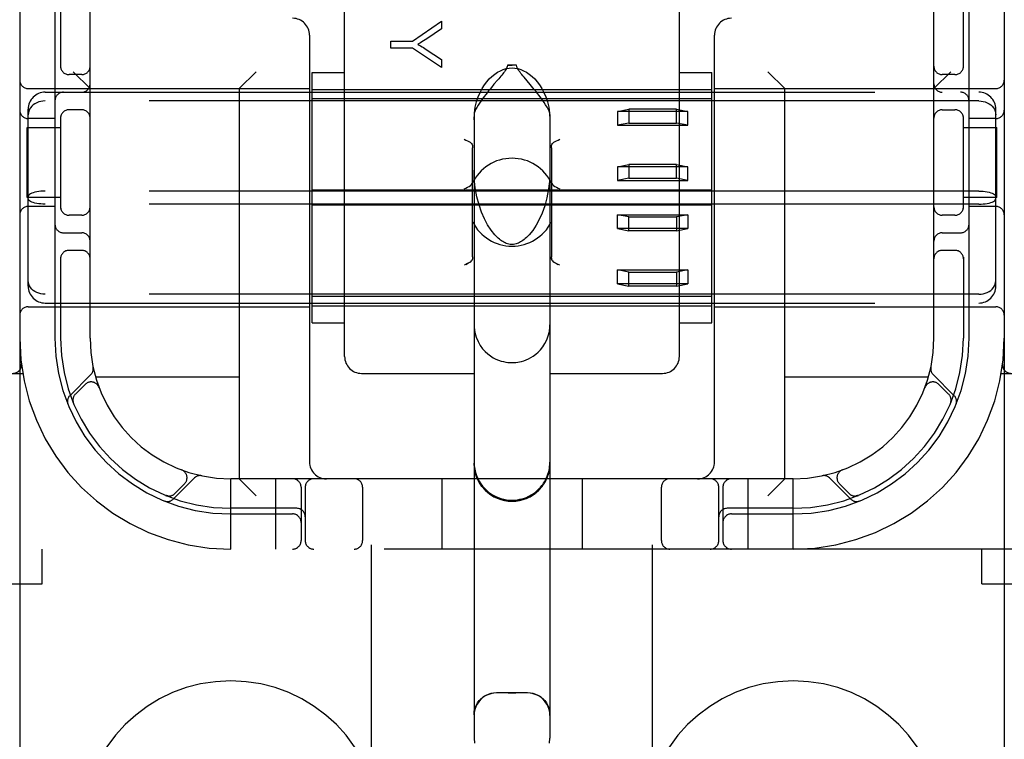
# Model space of a CAD drawing. Header units: inches. Extents: x 0 to 268, y 0 to 174.
# Tile 16 of 79: x 88.14 to 89.89, y 86.42 to 87.7. Entities that reach past the tile are written whole.
import ezdxf

# ---------------------------------------------------------------- set-up
doc = ezdxf.new("R2010")
doc.units = ezdxf.units.IN
doc.header["$LTSCALE"] = 14.749625
doc.header["$MEASUREMENT"] = 0
doc.linetypes.add('HIDDEN', pattern=[0.2, 0.1, -0.1])
doc.layers.add('DEFAULT_2', color=8, linetype='HIDDEN')

msp = doc.modelspace()

# ---------------------------------------------------------------- linework, layer by layer
at = {"layer": 'DEFAULT_2', "color": 8, "linetype": 'HIDDEN'}
for p, q in [((88.7679, 85.2913), (88.7679, 90.7918)), ((89.2679, 85.2913), (89.2679, 90.7918)), ((88.1429, 90.7584), (88.1429, 85.7584)), ((89.8929, 90.7584), (89.8929, 85.7584)), ((88.2679, 87.1334), (88.2679, 89.3834)), ((89.7679, 87.1334), (89.7679, 89.3834)), ((88.7204, 87.101), (88.7204, 87.7831)), ((89.3154, 87.101), (89.3154, 87.7831)), ((88.2054, 87.7434), (88.2054, 87.1334)), ((88.2154, 87.7434), (88.2154, 87.6142)), ((89.8204, 87.6142), (89.8204, 87.7434)), ((89.8304, 87.1334), (89.8304, 87.7434)), ((88.8408, 87.6614), (88.8927, 87.6973)), ((88.8927, 87.6973), (88.8927, 87.6834)), ((88.8927, 87.6834), (88.8662, 87.666)), ((88.6579, 87.6724), (88.6579, 86.9134)), ((88.8027, 87.6495), (88.8027, 87.6614)), ((88.8027, 87.6614), (88.8408, 87.6614)), ((89.3779, 86.9134), (89.3779, 87.6724)), ((88.8408, 87.6495), (88.8027, 87.6495)), ((88.8927, 87.6148), (88.8408, 87.6495)), ((88.8655, 87.647), (88.8927, 87.6293)), ((88.8927, 87.6293), (88.8927, 87.6148)), ((88.2679, 87.5774), (88.2379, 87.6074)), ((88.5329, 87.5774), (88.5629, 87.6074)), ((89.0261, 87.6187), (89.0097, 87.6187)), ((89.5029, 87.5774), (89.4729, 87.6074)), ((89.7679, 87.5774), (89.7979, 87.6074)), ((88.2529, 87.6022), (88.2304, 87.6022)), ((88.6629, 87.1607), (88.6629, 87.6062)), ((88.6629, 87.6062), (88.7204, 87.6062)), ((89.0503, 87.5846), (89.0394, 87.5975)), ((89.3154, 87.6062), (89.3729, 87.6062)), ((89.3729, 87.1607), (89.3729, 87.6062)), ((89.8054, 87.6022), (89.7829, 87.6022)), ((88.1579, 87.5774), (88.6579, 87.5774)), ((88.5329, 87.5774), (88.5329, 86.8834)), ((88.6629, 87.5759), (89.3729, 87.5759)), ((88.9859, 87.585), (88.9812, 87.5794)), ((89.3779, 87.5774), (89.8779, 87.5774)), ((89.5029, 86.8834), (89.5029, 87.5774)), ((88.1879, 87.5709), (89.8479, 87.5709)), ((89.8479, 87.5553), (88.1879, 87.5553)), ((89.3729, 87.5593), (88.6629, 87.5593)), ((88.1579, 87.2261), (88.1579, 87.5408)), ((88.2529, 87.5397), (88.2304, 87.5397)), ((89.2054, 87.5367), (89.2254, 87.5407)), ((89.2254, 87.5407), (89.2254, 87.5161)), ((89.3104, 87.5407), (89.2254, 87.5407)), ((89.3104, 87.5161), (89.3104, 87.5407)), ((89.3104, 87.5407), (89.3304, 87.5367)), ((89.7829, 87.5397), (89.8054, 87.5397)), ((89.8779, 87.2261), (89.8779, 87.5408)), ((88.2054, 87.5241), (88.1579, 87.5241)), ((88.2154, 87.5276), (88.2154, 87.3642)), ((88.9504, 87.5314), (88.9504, 86.4219)), ((89.0854, 87.5314), (89.0854, 86.4219)), ((89.2054, 87.5367), (89.2054, 87.5121)), ((89.3304, 87.5367), (89.2054, 87.5367)), ((89.3304, 87.5121), (89.3304, 87.5367)), ((89.8204, 87.3642), (89.8204, 87.5276)), ((89.8779, 87.5241), (89.8304, 87.5241)), ((88.1559, 87.3834), (88.1559, 87.5084)), ((88.1559, 87.5084), (88.2154, 87.5084)), ((89.2254, 87.5161), (89.2054, 87.5121)), ((89.2054, 87.5121), (89.3304, 87.5121)), ((89.2254, 87.5161), (89.3104, 87.5161)), ((89.3304, 87.5121), (89.3104, 87.5161)), ((89.8204, 87.5084), (89.8799, 87.5084)), ((89.8799, 87.3834), (89.8799, 87.5084)), ((88.9479, 87.2784), (88.9479, 87.4721)), ((89.0879, 87.4721), (89.0879, 87.2784)), ((89.2054, 87.4384), (89.2254, 87.4424)), ((89.2054, 87.4384), (89.2054, 87.4138)), ((89.3304, 87.4384), (89.2054, 87.4384)), ((89.2254, 87.4424), (89.2254, 87.4178)), ((89.3104, 87.4424), (89.2254, 87.4424)), ((89.3104, 87.4178), (89.3104, 87.4424)), ((89.3104, 87.4424), (89.3304, 87.4384)), ((89.3304, 87.4138), (89.3304, 87.4384)), ((89.2254, 87.4178), (89.2054, 87.4138)), ((89.2254, 87.4178), (89.3104, 87.4178)), ((89.3304, 87.4138), (89.3104, 87.4178)), ((89.2054, 87.4138), (89.3304, 87.4138)), ((88.2154, 87.3834), (88.1559, 87.3834)), ((89.8479, 87.3951), (88.1879, 87.3951)), ((89.3729, 87.3969), (88.6629, 87.3969)), ((89.8799, 87.3834), (89.8204, 87.3834)), ((88.2054, 87.3678), (88.1579, 87.3678)), ((89.8479, 87.3717), (88.1879, 87.3717)), ((89.3729, 87.37), (88.6629, 87.37)), ((89.8779, 87.3678), (89.8304, 87.3678)), ((88.2529, 87.3522), (88.2304, 87.3522)), ((89.2054, 87.3285), (89.2054, 87.3531)), ((89.2054, 87.3531), (89.3304, 87.3531)), ((89.2254, 87.3491), (89.2054, 87.3531)), ((89.2254, 87.3245), (89.2254, 87.3491)), ((89.2254, 87.3491), (89.3104, 87.3491)), ((89.3304, 87.3531), (89.3104, 87.3491)), ((89.3104, 87.3491), (89.3104, 87.3245)), ((89.3304, 87.3531), (89.3304, 87.3285)), ((89.8054, 87.3522), (89.7829, 87.3522)), ((89.3304, 87.3285), (89.2054, 87.3285)), ((89.2054, 87.3285), (89.2254, 87.3245)), ((89.3104, 87.3245), (89.3304, 87.3285)), ((88.2204, 87.3209), (88.2529, 87.3209)), ((89.3104, 87.3245), (89.2254, 87.3245)), ((89.7829, 87.3209), (89.8154, 87.3209)), ((88.2154, 87.2776), (88.2154, 87.1334)), ((88.2529, 87.2897), (88.2304, 87.2897)), ((89.8054, 87.2897), (89.7829, 87.2897)), ((89.8204, 87.2776), (89.8204, 87.1334)), ((89.0945, 87.2674), (89.0923, 87.2686)), ((89.1029, 87.2632), (89.0999, 87.2647)), ((89.2054, 87.2302), (89.2054, 87.2548)), ((89.2054, 87.2548), (89.3304, 87.2548)), ((89.2254, 87.2508), (89.2054, 87.2548)), ((89.2254, 87.2262), (89.2254, 87.2508)), ((89.2254, 87.2508), (89.3104, 87.2508)), ((89.3304, 87.2548), (89.3104, 87.2508)), ((89.3104, 87.2508), (89.3104, 87.2262)), ((89.3304, 87.2548), (89.3304, 87.2302)), ((89.3304, 87.2302), (89.2054, 87.2302)), ((89.2054, 87.2302), (89.2254, 87.2262)), ((89.3104, 87.2262), (89.2254, 87.2262)), ((89.3104, 87.2262), (89.3304, 87.2302)), ((89.8479, 87.2116), (88.1879, 87.2116)), ((89.3729, 87.2076), (88.6629, 87.2076)), ((88.1579, 87.1894), (88.6579, 87.1894)), ((88.1879, 87.1959), (89.8479, 87.1959)), ((88.6629, 87.1909), (89.3729, 87.1909)), ((89.3779, 87.1894), (89.8779, 87.1894)), ((88.6629, 87.1607), (88.7204, 87.1607)), ((89.3154, 87.1607), (89.3729, 87.1607)), ((88.1457, 87.0877), (88.1457, 87.0878)), ((87.7704, 87.0709), (88.1481, 87.0709)), ((88.2693, 87.0687), (88.2317, 87.0311)), ((88.5329, 87.0644), (88.2776, 87.0644)), ((88.7504, 87.0709), (88.9504, 87.0709)), ((89.0854, 87.0709), (89.2854, 87.0709)), ((89.7582, 87.0644), (89.5029, 87.0644)), ((89.8041, 87.0311), (89.7665, 87.0687)), ((89.8877, 87.0709), (90.2654, 87.0709)), ((88.259, 87.0514), (88.2417, 87.034)), ((89.7941, 87.034), (89.7768, 87.0514)), ((88.2836, 87.0463), (88.2835, 87.0466)), ((88.2835, 87.0464), (88.2837, 87.046)), ((89.7521, 87.046), (89.7523, 87.0464)), ((89.7523, 87.0466), (89.7522, 87.0463)), ((88.2378, 87.0192), (88.2384, 87.0179)), ((88.2383, 87.0179), (88.2383, 87.0179)), ((88.2384, 87.0179), (88.2384, 87.0179)), ((89.7974, 87.0179), (89.798, 87.0192)), ((88.4305, 86.8992), (88.4308, 86.8991)), ((88.4311, 86.899), (88.4308, 86.8991)), ((89.605, 86.8991), (89.6047, 86.899)), ((89.605, 86.8991), (89.6053, 86.8992)), ((88.4156, 86.8473), (88.4532, 86.8849)), ((88.4185, 86.8572), (88.4358, 86.8746)), ((88.5179, 86.7584), (88.5179, 86.8834)), ((89.5179, 86.8834), (88.5179, 86.8834)), ((88.5329, 86.8834), (88.5629, 86.8534)), ((88.5979, 86.7584), (88.5979, 86.8834)), ((88.8929, 86.8834), (88.8929, 86.7584)), ((89.1429, 86.8834), (89.1429, 86.7584)), ((89.4379, 86.7584), (89.4379, 86.8834)), ((89.5029, 86.8834), (89.4729, 86.8534)), ((89.5179, 86.7584), (89.5179, 86.8834)), ((89.5826, 86.8849), (89.6202, 86.8473)), ((89.6, 86.8746), (89.6173, 86.8572)), ((88.6429, 86.8684), (88.6429, 86.7734)), ((88.6504, 86.8684), (88.6504, 86.7734)), ((88.7523, 86.8684), (88.7523, 86.7734)), ((89.2835, 86.7734), (89.2835, 86.8684)), ((89.3854, 86.7734), (89.3854, 86.8684)), ((89.3929, 86.8684), (89.3929, 86.7734)), ((88.4023, 86.8539), (88.4037, 86.8533)), ((89.6321, 86.8533), (89.6335, 86.8539)), ((89.6335, 86.8539), (89.6334, 86.8539)), ((89.6335, 86.8539), (89.6335, 86.8539)), ((88.6354, 86.8309), (88.5179, 86.8309)), ((88.5179, 86.8209), (88.6279, 86.8209)), ((89.5179, 86.8309), (89.4004, 86.8309)), ((89.4079, 86.8209), (89.5179, 86.8209)), ((90.2654, 86.7584), (87.7704, 86.7584)), ((88.1829, 86.6964), (88.1829, 86.7584)), ((89.8529, 86.6964), (89.8529, 86.7584)), ((87.7029, 86.6964), (88.1829, 86.6964)), ((89.8529, 86.6964), (90.3329, 86.6964)), ((89.0454, 86.5025), (88.9904, 86.5025))]:
    msp.add_line(p, q, dxfattribs=at)
for points in [[(88.8662, 87.666), (88.8633, 87.6641), (88.8604, 87.6623), (88.8577, 87.6606), (88.8551, 87.659), (88.8527, 87.6575), (88.8503, 87.6562)], [(88.8503, 87.6562), (88.8529, 87.6547), (88.8555, 87.6532), (88.858, 87.6517), (88.8606, 87.6502), (88.8631, 87.6486), (88.8655, 87.647)], [(88.9504, 87.522), (88.9511, 87.5336), (88.9526, 87.5442), (88.955, 87.5538), (88.9579, 87.5625), (88.9613, 87.5703), (88.965, 87.5774), (88.969, 87.5838), (88.9732, 87.5895), (88.9776, 87.5946), (88.9823, 87.5991), (88.9871, 87.6031), (88.992, 87.6064), (88.9972, 87.6092), (89.0024, 87.6114), (89.0076, 87.6129), (89.0128, 87.6138), (89.0179, 87.6141), (89.023, 87.6138), (89.0282, 87.6129), (89.0334, 87.6114), (89.0386, 87.6092), (89.0438, 87.6064), (89.0487, 87.6031), (89.0535, 87.5991), (89.0582, 87.5946), (89.0626, 87.5895), (89.0668, 87.5838), (89.0708, 87.5774), (89.0745, 87.5703), (89.0779, 87.5625), (89.0808, 87.5538), (89.0832, 87.5442), (89.0847, 87.5336), (89.0854, 87.522)], [(89.0097, 87.6187), (89.0095, 87.6168), (89.0089, 87.6149), (89.008, 87.613), (89.007, 87.6111), (89.0057, 87.6093), (89.0044, 87.6074), (89.0029, 87.6055), (89.0014, 87.6035), (88.9997, 87.6015), (88.998, 87.5994)], [(89.0097, 87.6187), (89.0117, 87.6187), (89.0138, 87.6188), (89.0158, 87.6188), (89.0179, 87.6188)], [(89.0261, 87.6187), (89.0241, 87.6187), (89.022, 87.6188), (89.02, 87.6188), (89.0179, 87.6188)], [(89.0394, 87.5975), (89.0374, 87.5998), (89.0356, 87.6021), (89.0338, 87.6043), (89.0322, 87.6064), (89.0306, 87.6085), (89.0293, 87.6105), (89.028, 87.6125), (89.0271, 87.6145), (89.0264, 87.6165), (89.0261, 87.6187)], [(88.998, 87.5994), (88.9943, 87.5949), (88.9923, 87.5926), (88.9859, 87.585)], [(88.9812, 87.5794), (88.9788, 87.5764), (88.9763, 87.5733), (88.9737, 87.57), (88.9711, 87.5667), (88.9683, 87.5631), (88.9656, 87.5594), (88.9628, 87.5556), (88.9601, 87.5517), (88.9576, 87.5478), (88.9552, 87.5439), (88.9532, 87.5402), (88.9517, 87.5368), (88.9508, 87.5338), (88.9504, 87.5314)], [(89.0854, 87.5314), (89.085, 87.5339), (89.084, 87.537), (89.0824, 87.5406), (89.0802, 87.5445), (89.0777, 87.5486), (89.0749, 87.5528), (89.0721, 87.5569), (89.0691, 87.5609), (89.0662, 87.5648), (89.0633, 87.5685), (89.0606, 87.572), (89.0579, 87.5753), (89.0552, 87.5786), (89.0503, 87.5846)], [(88.1879, 87.5553), (88.1841, 87.5551), (88.1803, 87.5545), (88.1766, 87.5535), (88.1732, 87.5522), (88.1699, 87.5505), (88.1669, 87.5484), (88.1643, 87.546), (88.1621, 87.5434), (88.1603, 87.5405), (88.159, 87.5374), (88.1582, 87.5342), (88.1579, 87.5308)], [(89.8479, 87.5553), (89.8517, 87.5551), (89.8555, 87.5545), (89.8592, 87.5535), (89.8626, 87.5522), (89.8659, 87.5505), (89.8689, 87.5484), (89.8715, 87.546), (89.8737, 87.5434), (89.8755, 87.5405), (89.8768, 87.5374), (89.8776, 87.5342), (89.8779, 87.5308)], [(88.9329, 87.4874), (88.9359, 87.4859), (88.9387, 87.4845), (88.9413, 87.4832), (88.9435, 87.482)], [(89.0923, 87.482), (89.0945, 87.4832), (89.0971, 87.4845), (89.0999, 87.4859), (89.1029, 87.4874)], [(88.9435, 87.482), (88.9449, 87.4811), (88.946, 87.4798), (88.9468, 87.4782), (88.9474, 87.4764), (88.9478, 87.4744), (88.9479, 87.4721)], [(89.0879, 87.4721), (89.088, 87.4744), (89.0884, 87.4764), (89.089, 87.4782), (89.0898, 87.4798), (89.0909, 87.4811), (89.0923, 87.482)], [(88.992, 87.3126), (88.9873, 87.3175), (88.9806, 87.3258), (88.9744, 87.3353), (88.9688, 87.346), (88.9637, 87.3576), (88.9593, 87.3705), (88.9555, 87.385), (88.9526, 87.4009), (88.9509, 87.418), (88.9504, 87.4325)], [(89.0854, 87.4326), (89.0849, 87.4169), (89.0829, 87.399), (89.0799, 87.3831), (89.076, 87.3689), (89.0715, 87.356), (89.0664, 87.3446), (89.0608, 87.3343), (89.0548, 87.3252), (89.0483, 87.3173), (89.0438, 87.3126)], [(88.9329, 87.3989), (88.936, 87.4004), (88.9389, 87.4019), (88.9416, 87.4034), (88.9439, 87.4048), (88.9458, 87.4065), (88.947, 87.4084)], [(89.0888, 87.4084), (89.09, 87.4065), (89.0919, 87.4048), (89.0942, 87.4034), (89.0969, 87.4019), (89.0998, 87.4004), (89.1029, 87.3989)], [(88.1879, 87.3951), (88.1841, 87.3951), (88.1803, 87.3948), (88.1766, 87.3944), (88.1732, 87.3938), (88.1699, 87.3931), (88.1669, 87.3922), (88.1643, 87.3912), (88.1621, 87.3902), (88.1603, 87.389), (88.159, 87.3877), (88.1582, 87.3865), (88.1579, 87.3852)], [(88.1879, 87.3717), (88.1841, 87.3718), (88.1803, 87.3721), (88.1766, 87.3725), (88.1732, 87.3731), (88.1699, 87.3738), (88.1669, 87.3747), (88.1643, 87.3756), (88.1621, 87.3767), (88.1603, 87.3779), (88.159, 87.3791), (88.1582, 87.3804), (88.1579, 87.3817)], [(89.8479, 87.3951), (89.8517, 87.3951), (89.8555, 87.3948), (89.8592, 87.3944), (89.8626, 87.3938), (89.8659, 87.3931), (89.8689, 87.3922), (89.8715, 87.3912), (89.8737, 87.3902), (89.8755, 87.389), (89.8768, 87.3877), (89.8776, 87.3865), (89.8779, 87.3852)], [(89.8479, 87.3717), (89.8517, 87.3718), (89.8555, 87.3721), (89.8592, 87.3725), (89.8626, 87.3731), (89.8659, 87.3738), (89.8689, 87.3747), (89.8715, 87.3756), (89.8737, 87.3767), (89.8755, 87.3779), (89.8768, 87.3791), (89.8776, 87.3804), (89.8779, 87.3817)], [(89.0179, 87.3), (89.0171, 87.3), (89.0147, 87.3002), (89.0123, 87.3006), (89.01, 87.3012), (89.0078, 87.302), (89.0057, 87.3029), (89.0036, 87.304), (89.0015, 87.3052), (88.9994, 87.3066), (88.9974, 87.308), (88.9954, 87.3096), (88.9935, 87.3113), (88.992, 87.3126)], [(89.0438, 87.3126), (89.0416, 87.3106), (89.0394, 87.3088), (89.0373, 87.3072), (89.0353, 87.3058), (89.0333, 87.3046), (89.0313, 87.3035), (89.0293, 87.3026), (89.0272, 87.3017), (89.0251, 87.301), (89.023, 87.3005), (89.0208, 87.3001), (89.0186, 87.3), (89.0179, 87.3)], [(88.9479, 87.2784), (88.9478, 87.2762), (88.9474, 87.2742)], [(89.0884, 87.2742), (89.088, 87.2762), (89.0879, 87.2784)], [(89.088, 87.2762), (89.0884, 87.2742), (89.089, 87.2724), (89.0898, 87.2708), (89.0909, 87.2695), (89.0923, 87.2686)], [(88.9435, 87.2686), (88.9413, 87.2674), (88.9387, 87.2661), (88.9359, 87.2647), (88.9329, 87.2632)], [(88.9359, 87.2647), (88.9387, 87.2661), (88.9413, 87.2674)], [(88.9435, 87.2686), (88.9449, 87.2695), (88.946, 87.2708), (88.9468, 87.2724), (88.9474, 87.2742)], [(89.0923, 87.2686), (89.0945, 87.2674), (89.0971, 87.2661), (89.0999, 87.2647)], [(88.1879, 87.2116), (88.1841, 87.2118), (88.1803, 87.2124), (88.1766, 87.2134), (88.1732, 87.2147), (88.1699, 87.2164), (88.1669, 87.2185), (88.1643, 87.2209), (88.1621, 87.2235), (88.1603, 87.2264), (88.159, 87.2295), (88.1582, 87.2327), (88.1579, 87.236)], [(89.8479, 87.2116), (89.8517, 87.2118), (89.8555, 87.2124), (89.8592, 87.2134), (89.8626, 87.2147), (89.8659, 87.2164), (89.8689, 87.2185), (89.8715, 87.2209), (89.8737, 87.2235), (89.8755, 87.2264), (89.8768, 87.2295), (89.8776, 87.2327), (89.8779, 87.236)], [(88.9504, 87.1575), (88.9506, 87.1526), (88.9518, 87.1436), (88.9542, 87.1352), (88.9575, 87.1274), (88.9614, 87.1207), (88.9657, 87.1148), (88.9702, 87.1097), (88.975, 87.1054), (88.9798, 87.1018), (88.9846, 87.0988), (88.9894, 87.0964), (88.994, 87.0944), (88.9985, 87.0929), (89.0028, 87.0918), (89.0068, 87.091), (89.0106, 87.0904), (89.0142, 87.0901), (89.0179, 87.09)], [(89.0179, 87.09), (89.0213, 87.0901), (89.0246, 87.0904), (89.028, 87.0908), (89.0314, 87.0914), (89.035, 87.0923), (89.0389, 87.0934), (89.0429, 87.0948), (89.047, 87.0966), (89.0513, 87.0989), (89.0556, 87.1016), (89.06, 87.1048), (89.0643, 87.1085), (89.0685, 87.1129), (89.0726, 87.118), (89.0764, 87.1238), (89.0797, 87.1305), (89.0824, 87.1378), (89.0843, 87.1456), (89.0853, 87.1539), (89.0854, 87.1575)], [(88.2383, 87.0179), (88.2383, 87.018), (88.2382, 87.0182), (88.2382, 87.0184), (88.2381, 87.0186), (88.238, 87.0189), (88.2379, 87.0191), (88.2378, 87.0194), (88.2378, 87.0196), (88.2377, 87.0199), (88.2377, 87.0201), (88.2376, 87.0204), (88.2375, 87.0207), (88.2375, 87.021), (88.2374, 87.0213), (88.2374, 87.0215), (88.2374, 87.0217)], [(89.7984, 87.0216), (89.7984, 87.0215), (89.7983, 87.0212), (89.7983, 87.0208), (89.7982, 87.0205), (89.7981, 87.0201), (89.7981, 87.0198), (89.798, 87.0195), (89.7979, 87.0192), (89.7978, 87.0189), (89.7977, 87.0186), (89.7976, 87.0184), (89.7976, 87.0182), (89.7975, 87.018), (89.7975, 87.018)], [(89.7975, 87.018), (89.7975, 87.0179), (89.7975, 87.0179)], [(88.9504, 86.9131), (88.9507, 86.9066), (88.9516, 86.9005), (88.9529, 86.8947), (88.9547, 86.8892), (88.9569, 86.8841), (88.9595, 86.8792), (88.9623, 86.8747), (88.9655, 86.8705), (88.9689, 86.8666), (88.9726, 86.863), (88.9764, 86.8597), (88.9805, 86.8567), (88.9847, 86.8541), (88.9891, 86.8519), (88.9936, 86.8499), (88.9983, 86.8483), (89.0031, 86.847), (89.0081, 86.8461), (89.013, 86.8456), (89.0179, 86.8454)], [(89.0179, 86.8435), (89.0091, 86.844), (89.0004, 86.8458), (88.9921, 86.8486), (88.9841, 86.8525), (88.9768, 86.8574), (88.9702, 86.8632), (88.9643, 86.8699), (88.9594, 86.8772), (88.9555, 86.8851), (88.9527, 86.8935), (88.951, 86.9021), (88.9504, 86.911)], [(89.0179, 86.8454), (89.0228, 86.8456), (89.0275, 86.8461), (89.032, 86.8469), (89.0362, 86.8479), (89.04, 86.8491), (89.0434, 86.8504), (89.0465, 86.8518), (89.0493, 86.8532), (89.0521, 86.8547), (89.0546, 86.8563), (89.0571, 86.858), (89.0595, 86.8598), (89.0617, 86.8616), (89.0638, 86.8635), (89.0658, 86.8654), (89.0677, 86.8674), (89.0694, 86.8694), (89.071, 86.8714), (89.0726, 86.8734), (89.0741, 86.8756), (89.0755, 86.8779), (89.0769, 86.8802), (89.0782, 86.8828), (89.0795, 86.8855), (89.0807, 86.8883), (89.0818, 86.8914), (89.0828, 86.8945), (89.0837, 86.8979), (89.0844, 86.9014), (89.0849, 86.9051), (89.0853, 86.909), (89.0854, 86.9131)], [(89.0179, 86.8435), (89.0267, 86.844), (89.0354, 86.8458), (89.0437, 86.8486), (89.0516, 86.8525), (89.059, 86.8574), (89.0656, 86.8632), (89.0715, 86.8699), (89.0764, 86.8772), (89.0803, 86.8851), (89.0831, 86.8935), (89.0848, 86.9021), (89.0854, 86.911)], [(88.4024, 86.8539), (88.4023, 86.8539), (88.4023, 86.8539)], [(88.4061, 86.8529), (88.406, 86.853), (88.4056, 86.853), (88.4053, 86.8531), (88.4049, 86.8531), (88.4046, 86.8532), (88.4043, 86.8533), (88.4039, 86.8534), (88.4036, 86.8534), (88.4034, 86.8535), (88.4031, 86.8536), (88.4028, 86.8537), (88.4026, 86.8538), (88.4025, 86.8538), (88.4024, 86.8539)], [(89.6334, 86.8539), (89.6333, 86.8538), (89.6332, 86.8538), (89.633, 86.8537), (89.6328, 86.8536), (89.6326, 86.8536), (89.6324, 86.8535), (89.6322, 86.8534), (89.6319, 86.8534), (89.6317, 86.8533), (89.6315, 86.8533), (89.6312, 86.8532), (89.631, 86.8532), (89.6308, 86.8531), (89.6305, 86.8531), (89.6303, 86.853), (89.63, 86.853), (89.6297, 86.8529), (89.6296, 86.8529)], [(88.9504, 86.4637), (88.9508, 86.4694), (88.952, 86.4749), (88.954, 86.4801), (88.9566, 86.4848), (88.9598, 86.4891), (88.9634, 86.4929), (88.9674, 86.4961), (88.9718, 86.4987), (88.9763, 86.5007), (88.9809, 86.5021), (88.9857, 86.5029), (88.9904, 86.5032)], [(88.9904, 86.5025), (88.9852, 86.5022), (88.9801, 86.5011), (88.9751, 86.4995), (88.9704, 86.4972), (88.9661, 86.4942), (88.9621, 86.4908), (88.9587, 86.4869), (88.9558, 86.4825), (88.9534, 86.4778), (88.9518, 86.4729), (88.9507, 86.4677), (88.9504, 86.4625)], [(89.0454, 86.5032), (89.0501, 86.5029), (89.0549, 86.5021), (89.0595, 86.5007), (89.064, 86.4987), (89.0684, 86.4961), (89.0724, 86.4929), (89.076, 86.4891), (89.0792, 86.4848), (89.0818, 86.4801), (89.0838, 86.4749), (89.085, 86.4694), (89.0854, 86.4637)], [(89.0854, 86.4625), (89.0851, 86.4677), (89.084, 86.4729), (89.0824, 86.4778), (89.08, 86.4825), (89.0771, 86.4869), (89.0737, 86.4908), (89.0697, 86.4942), (89.0654, 86.4972), (89.0607, 86.4995), (89.0557, 86.5011), (89.0506, 86.5022), (89.0454, 86.5025)], [(88.9504, 86.4219), (88.951, 86.413)], [(89.0848, 86.413), (89.0854, 86.4219)]]:
    msp.add_lwpolyline(points, dxfattribs=at)
for centre, radius, start, end in [((88.6279, 87.6724), 0.03, 0, 90), ((89.4079, 87.6724), 0.03, 90, 180), ((88.2304, 87.6172), 0.015, 180, 270), ((88.2529, 87.6172), 0.015, 270, 360), ((89.7829, 87.6172), 0.015, 180, 270), ((89.8054, 87.6172), 0.015, 270, 0), ((88.1579, 87.5924), 0.015, 180, 270), ((89.8779, 87.5924), 0.015, 270, 360), ((88.2529, 87.5859), 0.015, 270, 360), ((89.7829, 87.5859), 0.015, 180, 270), ((88.1879, 87.5409), 0.03, 90, 180), ((88.2204, 87.5559), 0.015, 90, 180), ((89.8154, 87.5559), 0.015, 0, 90), ((89.8479, 87.5409), 0.03, 0, 90), ((88.1579, 87.5391), 0.015, 180, 270), ((88.2304, 87.5247), 0.015, 90, 180), ((88.2529, 87.5247), 0.015, 0, 90), ((89.7829, 87.5247), 0.015, 90, 180), ((89.8054, 87.5247), 0.015, 0, 90), ((89.8779, 87.5391), 0.015, 270, 360), ((89.0179, 87.3753), 0.0782, 25.0474, 154.9526), ((88.1579, 87.3528), 0.015, 90, 180), ((88.2304, 87.3672), 0.015, 180, 270), ((88.2529, 87.3672), 0.015, 270, 0), ((89.7829, 87.3672), 0.015, 180, 270), ((89.8054, 87.3672), 0.015, 270, 360), ((89.8779, 87.3528), 0.015, 0, 90), ((88.2204, 87.3359), 0.015, 180, 270), ((89.0179, 87.3753), 0.0782, 206.6531, 333.346), ((89.8154, 87.3359), 0.015, 270, 360), ((88.2529, 87.3059), 0.015, 0, 90), ((89.7829, 87.3059), 0.015, 90, 180), ((88.2304, 87.2747), 0.015, 90, 180), ((88.2529, 87.2747), 0.015, 0, 90), ((89.7829, 87.2747), 0.015, 90, 180), ((89.8054, 87.2747), 0.015, 0, 90), ((88.1879, 87.2259), 0.03, 180, 270), ((89.8479, 87.2259), 0.03, 270, 360), ((88.1579, 87.1744), 0.015, 90, 180), ((89.8779, 87.1744), 0.015, 0, 90), ((88.5179, 87.1334), 0.375, 180, 270), ((88.5179, 87.1334), 0.3125, 180, 270), ((88.5179, 87.1334), 0.3025, 180, 270), ((88.5179, 87.1334), 0.25, 180, 270), ((89.5179, 87.1334), 0.375, 270, 360), ((89.5179, 87.1334), 0.3125, 270, 360), ((89.5179, 87.1334), 0.3025, 270, 360), ((89.5179, 87.1334), 0.25, 270, 360), ((88.7504, 87.1009), 0.03, 180, 270), ((89.2854, 87.1009), 0.03, 270, 360), ((88.1308, 87.0859), 0.015, 270, 6.9957), ((88.2591, 87.079), 0.0145, 315, 11.8855), ((89.7767, 87.079), 0.0145, 168.1145, 225), ((89.905, 87.0859), 0.015, 173.0043, 270), ((88.2696, 87.0407), 0.015, 20.4747, 135), ((89.7662, 87.0407), 0.015, 45, 159.5253), ((88.242, 87.0209), 0.0145, 135, 202.1958), ((88.2523, 87.0234), 0.015, 135, 202.5046), ((89.7835, 87.0234), 0.015, 337.4954, 45), ((89.7938, 87.0209), 0.0145, 337.8042, 45), ((88.6879, 86.9134), 0.03, 180, 270), ((89.0179, 86.9109), 0.0675, 180, 360), ((89.3479, 86.9134), 0.03, 270, 360), ((88.4252, 86.8852), 0.015, 315, 69.5253), ((89.6106, 86.8852), 0.015, 110.4747, 225), ((88.4634, 86.8746), 0.0145, 78.1145, 135), ((88.6279, 86.8684), 0.015, 0, 90), ((88.6654, 86.8684), 0.015, 90, 180), ((88.7373, 86.8684), 0.015, 0, 90), ((89.2985, 86.8684), 0.015, 90, 180), ((89.3704, 86.8684), 0.015, 0, 90), ((89.4079, 86.8684), 0.015, 90, 180), ((89.5724, 86.8746), 0.0145, 45, 101.8855), ((88.4079, 86.8678), 0.015, 247.4954, 315), ((89.6279, 86.8678), 0.015, 225, 292.5046), ((88.4053, 86.8575), 0.0145, 247.8042, 315), ((89.6305, 86.8575), 0.0145, 225, 292.1958), ((88.6279, 86.8059), 0.015, 0, 90), ((88.6354, 86.8159), 0.015, 0, 90), ((89.4004, 86.8159), 0.015, 90, 180), ((89.4079, 86.8059), 0.015, 90, 180), ((88.6279, 86.7734), 0.015, 270, 360), ((88.6654, 86.7734), 0.015, 180, 270), ((88.7373, 86.7734), 0.015, 270, 360), ((89.2985, 86.7734), 0.015, 180, 270), ((89.3704, 86.7734), 0.015, 270, 360), ((89.4079, 86.7734), 0.015, 180, 270), ((88.5179, 86.2584), 0.2656, 0, 180), ((89.5179, 86.2584), 0.2656, 0, 180)]:
    msp.add_arc(centre, radius, start, end, dxfattribs=at)
msp.add_ellipse((89.0179, 86.5037), major_axis=(0.0675, 0), ratio=0.009135, start_param=4.292776, end_param=5.132002, dxfattribs=at)

doc.saveas('drawing.dxf')
